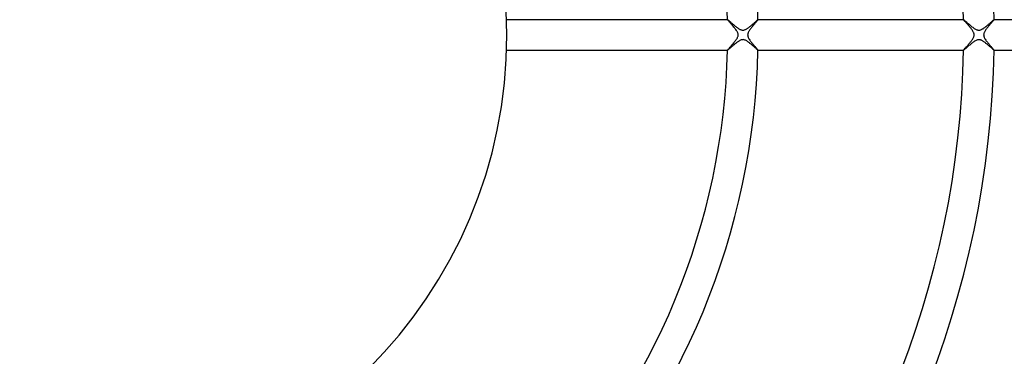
# Model space of a CAD drawing. Header units: millimetres. Extents: x -535 to 535, y -535 to 535.
# Tile 57 of 106: x -2 to 127, y -42 to 2. Entities that reach past the tile are written whole.
import ezdxf

# ---------------------------------------------------------------- set-up
doc = ezdxf.new("R2010")
doc.units = ezdxf.units.MM
doc.layers.add('HIDDEN', color=7, linetype='Continuous')
doc.layers.add('THICK', color=7, linetype='Continuous')

msp = doc.modelspace()

# ---------------------------------------------------------------- linework, layer by layer
at = {"layer": 'HIDDEN'}
for p, q in [((90.98, 2), (90.98, 2)), ((90.98, 2), (90.98, 2)), ((90.98, 2), (90.98, 2)), ((90.98, 2), (90.98, 2)), ((90.98, 2), (90.98, 2)), ((90.98, 2), (90.98, 2)), ((90.98, 2), (90.99, 2)), ((90.99, 2), (91.01, 1.99)), ((91.01, 1.99), (91.03, 1.97)), ((91.03, 1.97), (91.06, 1.95)), ((91.06, 1.95), (91.09, 1.92)), ((91.09, 1.92), (91.13, 1.88)), ((91.13, 1.88), (91.18, 1.85)), ((91.18, 1.85), (91.23, 1.8)), ((91.23, 1.8), (91.29, 1.76)), ((91.29, 1.76), (91.35, 1.7)), ((91.35, 1.7), (91.41, 1.65)), ((91.41, 1.65), (91.47, 1.59)), ((91.47, 1.59), (91.54, 1.53)), ((91.54, 1.53), (91.61, 1.47)), ((91.61, 1.47), (91.69, 1.41)), ((91.69, 1.41), (91.76, 1.35)), ((91.76, 1.35), (91.84, 1.28)), ((94.14, 1.28), (94.21, 1.34)), ((94.21, 1.34), (94.28, 1.4)), ((94.28, 1.4), (94.35, 1.46)), ((94.35, 1.46), (94.42, 1.52)), ((94.42, 1.52), (94.48, 1.58)), ((94.48, 1.58), (94.54, 1.63)), ((94.54, 1.63), (94.6, 1.68)), ((94.6, 1.68), (94.66, 1.73)), ((94.66, 1.73), (94.71, 1.78)), ((94.71, 1.78), (94.76, 1.82)), ((94.76, 1.82), (94.8, 1.86)), ((94.8, 1.86), (94.84, 1.9)), ((94.84, 1.9), (94.88, 1.93)), ((94.88, 1.93), (94.91, 1.95)), ((94.91, 1.95), (94.93, 1.97)), ((94.93, 1.97), (94.95, 1.99)), ((94.95, 1.99), (94.97, 2)), ((94.97, 2), (94.98, 2)), ((94.98, 2), (94.98, 2)), ((94.98, 2), (94.98, 2)), ((94.98, 2), (94.98, 2)), ((94.98, 2), (94.98, 2)), ((94.98, 2), (94.98, 2)), ((94.98, 2), (94.98, 2)), ((121.98, 2), (121.98, 2)), ((121.98, 2), (121.98, 2)), ((121.98, 2), (121.98, 2)), ((121.98, 2), (121.98, 2)), ((121.98, 2), (121.99, 2)), ((121.99, 2), (121.99, 2)), ((121.99, 2), (122, 1.99)), ((122, 1.99), (122.02, 1.98)), ((122.02, 1.98), (122.06, 1.95)), ((122.06, 1.95), (122.1, 1.92)), ((122.1, 1.92), (122.15, 1.88)), ((122.15, 1.88), (122.21, 1.82)), ((122.21, 1.82), (122.28, 1.77)), ((122.28, 1.77), (122.35, 1.7)), ((122.35, 1.7), (122.43, 1.63)), ((122.43, 1.63), (122.51, 1.56)), ((122.51, 1.56), (122.6, 1.48)), ((122.6, 1.48), (122.7, 1.4)), ((122.7, 1.4), (122.79, 1.32)), ((122.79, 1.32), (122.89, 1.24)), ((125.14, 1.28), (125.21, 1.34)), ((125.21, 1.34), (125.28, 1.4)), ((125.28, 1.4), (125.35, 1.46)), ((125.35, 1.46), (125.42, 1.52)), ((125.42, 1.52), (125.48, 1.57)), ((125.48, 1.57), (125.54, 1.63)), ((125.54, 1.63), (125.6, 1.68)), ((125.6, 1.68), (125.66, 1.73)), ((125.66, 1.73), (125.71, 1.78)), ((125.71, 1.78), (125.76, 1.82)), ((125.76, 1.82), (125.8, 1.86)), ((125.8, 1.86), (125.85, 1.9)), ((125.85, 1.9), (125.88, 1.93)), ((125.88, 1.93), (125.91, 1.95)), ((125.91, 1.95), (125.94, 1.97)), ((125.94, 1.97), (125.96, 1.99)), ((125.96, 1.99), (125.97, 2)), ((125.97, 2), (125.98, 2)), ((125.98, 2), (125.98, 2)), ((125.98, 2), (125.98, 2)), ((125.98, 2), (125.98, 2)), ((125.98, 2), (125.98, 2)), ((125.98, 2), (125.98, 2)), ((125.98, 2), (125.98, 2)), ((91.84, 1.28), (91.91, 1.22)), ((91.91, 1.22), (91.99, 1.16)), ((91.99, 1.16), (92.07, 1.09)), ((92.07, 1.09), (92.15, 1.03)), ((92.15, 1.03), (92.23, 0.97)), ((92.23, 0.97), (92.3, 0.92)), ((92.3, 0.92), (92.38, 0.87)), ((92.38, 0.87), (92.46, 0.82)), ((92.46, 0.82), (92.53, 0.77)), ((92.53, 0.77), (92.61, 0.73)), ((92.61, 0.73), (92.68, 0.7)), ((92.68, 0.7), (92.75, 0.67)), ((92.75, 0.67), (92.83, 0.65)), ((92.83, 0.65), (92.91, 0.63)), ((92.91, 0.63), (92.98, 0.62)), ((92.98, 0.62), (93.06, 0.63)), ((93.06, 0.63), (93.14, 0.64)), ((93.14, 0.64), (93.22, 0.66)), ((93.22, 0.66), (93.29, 0.69)), ((93.29, 0.69), (93.36, 0.72)), ((93.36, 0.72), (93.43, 0.76)), ((93.43, 0.76), (93.5, 0.8)), ((93.5, 0.8), (93.57, 0.84)), ((93.57, 0.84), (93.64, 0.89)), ((93.64, 0.89), (93.71, 0.94)), ((93.71, 0.94), (93.78, 0.99)), ((93.78, 0.99), (93.86, 1.05)), ((93.86, 1.05), (93.93, 1.1)), ((93.93, 1.1), (94, 1.16)), ((94, 1.16), (94.07, 1.22)), ((94.07, 1.22), (94.14, 1.28)), ((122.89, 1.24), (122.99, 1.16)), ((122.99, 1.16), (123.09, 1.08)), ((123.09, 1.08), (123.19, 1)), ((123.19, 1), (123.29, 0.93)), ((123.29, 0.93), (123.38, 0.86)), ((123.38, 0.86), (123.48, 0.8)), ((123.48, 0.8), (123.57, 0.75)), ((123.57, 0.75), (123.65, 0.71)), ((123.65, 0.71), (123.73, 0.68)), ((123.73, 0.68), (123.8, 0.65)), ((123.8, 0.65), (123.86, 0.64)), ((123.86, 0.64), (123.91, 0.63)), ((123.91, 0.63), (123.97, 0.63)), ((123.97, 0.63), (124.02, 0.63)), ((124.02, 0.63), (124.08, 0.63)), ((124.08, 0.63), (124.14, 0.64)), ((124.14, 0.64), (124.2, 0.65)), ((124.2, 0.65), (124.26, 0.68)), ((124.26, 0.68), (124.33, 0.7)), ((124.33, 0.7), (124.4, 0.74)), ((124.4, 0.74), (124.47, 0.78)), ((124.47, 0.78), (124.54, 0.82)), ((124.54, 0.82), (124.62, 0.87)), ((124.62, 0.87), (124.69, 0.92)), ((124.69, 0.92), (124.77, 0.98)), ((124.77, 0.98), (124.84, 1.03)), ((124.84, 1.03), (124.92, 1.09)), ((124.92, 1.09), (124.99, 1.15)), ((124.99, 1.15), (125.06, 1.21)), ((125.06, 1.21), (125.14, 1.28)), ((91.83, -1.29), (91.76, -1.35)), ((91.9, -1.23), (91.83, -1.29)), ((91.97, -1.17), (91.9, -1.23)), ((92.05, -1.11), (91.97, -1.17)), ((92.12, -1.06), (92.05, -1.11)), ((92.19, -1), (92.12, -1.06)), ((92.26, -0.95), (92.19, -1)), ((92.33, -0.9), (92.26, -0.95)), ((92.4, -0.86), (92.33, -0.9)), ((92.47, -0.81), (92.4, -0.86)), ((92.54, -0.77), (92.47, -0.81)), ((92.61, -0.73), (92.54, -0.77)), ((92.69, -0.69), (92.61, -0.73)), ((92.77, -0.66), (92.69, -0.69)), ((92.85, -0.64), (92.77, -0.66)), ((92.93, -0.63), (92.85, -0.64)), ((93.02, -0.62), (92.93, -0.63)), ((93.1, -0.63), (93.02, -0.62)), ((93.18, -0.65), (93.1, -0.63)), ((93.26, -0.68), (93.18, -0.65)), ((93.34, -0.71), (93.26, -0.68)), ((93.42, -0.75), (93.34, -0.71)), ((93.5, -0.79), (93.42, -0.75)), ((93.57, -0.84), (93.5, -0.79)), ((93.64, -0.89), (93.57, -0.84)), ((93.72, -0.94), (93.64, -0.89)), ((93.79, -0.99), (93.72, -0.94)), ((93.86, -1.05), (93.79, -0.99)), ((93.93, -1.11), (93.86, -1.05)), ((94.01, -1.17), (93.93, -1.11)), ((94.08, -1.23), (94.01, -1.17)), ((94.16, -1.29), (94.08, -1.23)), ((122.88, -1.25), (122.79, -1.33)), ((122.98, -1.17), (122.88, -1.25)), ((123.07, -1.09), (122.98, -1.17)), ((123.17, -1.02), (123.07, -1.09)), ((123.26, -0.95), (123.17, -1.02)), ((123.35, -0.89), (123.26, -0.95)), ((123.44, -0.83), (123.35, -0.89)), ((123.53, -0.77), (123.44, -0.83)), ((123.62, -0.72), (123.53, -0.77)), ((123.71, -0.68), (123.62, -0.72)), ((123.8, -0.65), (123.71, -0.68)), ((123.88, -0.63), (123.8, -0.65)), ((123.96, -0.63), (123.88, -0.63)), ((124.04, -0.63), (123.96, -0.63)), ((124.12, -0.63), (124.04, -0.63)), ((124.19, -0.65), (124.12, -0.63)), ((124.26, -0.68), (124.19, -0.65)), ((124.33, -0.7), (124.26, -0.68)), ((124.4, -0.74), (124.33, -0.7)), ((124.47, -0.77), (124.4, -0.74)), ((124.53, -0.81), (124.47, -0.77)), ((124.59, -0.85), (124.53, -0.81)), ((124.66, -0.9), (124.59, -0.85)), ((124.73, -0.95), (124.66, -0.9)), ((124.8, -1), (124.73, -0.95)), ((124.86, -1.05), (124.8, -1)), ((124.93, -1.11), (124.86, -1.05)), ((125, -1.16), (124.93, -1.11)), ((125.07, -1.22), (125, -1.16)), ((125.14, -1.28), (125.07, -1.22)), ((125.21, -1.34), (125.14, -1.28)), ((90.98, -2), (90.98, -2)), ((90.98, -2), (90.98, -2)), ((90.98, -2), (90.98, -2)), ((90.98, -2), (90.98, -2)), ((90.98, -2), (90.98, -2)), ((90.98, -2), (90.98, -2)), ((90.99, -2), (90.98, -2)), ((91, -1.99), (90.99, -2)), ((91.02, -1.97), (91, -1.99)), ((91.05, -1.95), (91.02, -1.97)), ((91.08, -1.93), (91.05, -1.95)), ((91.12, -1.9), (91.08, -1.93)), ((91.16, -1.86), (91.12, -1.9)), ((91.2, -1.83), (91.16, -1.86)), ((91.25, -1.78), (91.2, -1.83)), ((91.31, -1.74), (91.25, -1.78)), ((91.36, -1.69), (91.31, -1.74)), ((91.42, -1.64), (91.36, -1.69)), ((91.49, -1.58), (91.42, -1.64)), ((91.55, -1.53), (91.49, -1.58)), ((91.62, -1.47), (91.55, -1.53)), ((91.69, -1.41), (91.62, -1.47)), ((91.76, -1.35), (91.69, -1.41)), ((94.23, -1.36), (94.16, -1.29)), ((94.3, -1.42), (94.23, -1.36)), ((94.37, -1.48), (94.3, -1.42)), ((94.44, -1.54), (94.37, -1.48)), ((94.51, -1.6), (94.44, -1.54)), ((94.57, -1.66), (94.51, -1.6)), ((94.63, -1.71), (94.57, -1.66)), ((94.69, -1.76), (94.63, -1.71)), ((94.74, -1.81), (94.69, -1.76)), ((94.79, -1.85), (94.74, -1.81)), ((94.83, -1.89), (94.79, -1.85)), ((94.87, -1.92), (94.83, -1.89)), ((94.9, -1.95), (94.87, -1.92)), ((94.93, -1.97), (94.9, -1.95)), ((94.95, -1.99), (94.93, -1.97)), ((94.97, -2), (94.95, -1.99)), ((94.98, -2), (94.97, -2)), ((94.98, -2), (94.98, -2)), ((94.98, -2), (94.98, -2)), ((94.98, -2), (94.98, -2)), ((94.98, -2), (94.98, -2)), ((94.98, -2), (94.98, -2)), ((94.98, -2), (94.98, -2)), ((121.99, -2), (121.98, -2)), ((121.98, -2), (121.98, -2)), ((121.98, -2), (121.98, -2)), ((121.98, -2), (121.98, -2)), ((121.98, -2), (121.98, -2)), ((122, -1.99), (121.99, -2)), ((121.99, -2), (121.99, -2)), ((122.02, -1.98), (122, -1.99)), ((122.06, -1.95), (122.02, -1.98)), ((122.1, -1.92), (122.06, -1.95)), ((122.15, -1.88), (122.1, -1.92)), ((122.21, -1.83), (122.15, -1.88)), ((122.28, -1.77), (122.21, -1.83)), ((122.35, -1.71), (122.28, -1.77)), ((122.43, -1.64), (122.35, -1.71)), ((122.51, -1.56), (122.43, -1.64)), ((122.6, -1.49), (122.51, -1.56)), ((122.69, -1.41), (122.6, -1.49)), ((122.79, -1.33), (122.69, -1.41)), ((125.28, -1.4), (125.21, -1.34)), ((125.34, -1.45), (125.28, -1.4)), ((125.41, -1.51), (125.34, -1.45)), ((125.47, -1.56), (125.41, -1.51)), ((125.53, -1.62), (125.47, -1.56)), ((125.59, -1.67), (125.53, -1.62)), ((125.64, -1.71), (125.59, -1.67)), ((125.69, -1.76), (125.64, -1.71)), ((125.74, -1.8), (125.69, -1.76)), ((125.78, -1.84), (125.74, -1.8)), ((125.82, -1.88), (125.78, -1.84)), ((125.86, -1.91), (125.82, -1.88)), ((125.89, -1.94), (125.86, -1.91)), ((125.92, -1.96), (125.89, -1.94)), ((125.94, -1.98), (125.92, -1.96)), ((125.96, -1.99), (125.94, -1.98)), ((125.97, -2), (125.96, -1.99)), ((125.98, -2), (125.97, -2)), ((125.98, -2), (125.98, -2)), ((125.98, -2), (125.98, -2)), ((125.98, -2), (125.98, -2)), ((125.98, -2), (125.98, -2)), ((125.98, -2), (125.98, -2)), ((125.98, -2), (125.98, -2))]:
    msp.add_line(p, q, dxfattribs=at)
at = {"layer": 'THICK'}
for p, q in [((90.98, 2), (61.97, 2)), ((90.98, 1.99), (90.98, 2)), ((91, 1.97), (90.98, 1.99)), ((91.02, 1.94), (91, 1.97)), ((91.05, 1.9), (91.02, 1.94)), ((91.09, 1.86), (91.05, 1.9)), ((91.13, 1.8), (91.09, 1.86)), ((91.18, 1.75), (91.13, 1.8)), ((91.24, 1.68), (91.18, 1.75)), ((91.3, 1.62), (91.24, 1.68)), ((91.37, 1.54), (91.3, 1.62)), ((91.44, 1.47), (91.37, 1.54)), ((91.51, 1.39), (91.44, 1.47)), ((91.58, 1.3), (91.51, 1.39)), ((91.65, 1.22), (91.58, 1.3)), ((94.43, 1.34), (94.36, 1.26)), ((94.5, 1.42), (94.43, 1.34)), ((94.57, 1.5), (94.5, 1.42)), ((94.63, 1.57), (94.57, 1.5)), ((94.69, 1.64), (94.63, 1.57)), ((94.75, 1.7), (94.69, 1.64)), ((94.8, 1.76), (94.75, 1.7)), ((94.84, 1.82), (94.8, 1.76)), ((94.88, 1.87), (94.84, 1.82)), ((94.92, 1.91), (94.88, 1.87)), ((94.94, 1.94), (94.92, 1.91)), ((94.96, 1.97), (94.94, 1.94)), ((94.98, 1.99), (94.96, 1.97)), ((121.99, 2), (94.98, 2)), ((94.98, 2), (94.98, 1.99)), ((121.99, 1.99), (121.98, 2)), ((122, 1.97), (121.99, 1.99)), ((122.02, 1.94), (122, 1.97)), ((122.05, 1.91), (122.02, 1.94)), ((122.08, 1.87), (122.05, 1.91)), ((122.12, 1.82), (122.08, 1.87)), ((122.17, 1.77), (122.12, 1.82)), ((122.22, 1.71), (122.17, 1.77)), ((122.27, 1.65), (122.22, 1.71)), ((122.33, 1.58), (122.27, 1.65)), ((122.4, 1.51), (122.33, 1.58)), ((122.46, 1.44), (122.4, 1.51)), ((122.53, 1.36), (122.46, 1.44)), ((122.6, 1.28), (122.53, 1.36)), ((125.42, 1.32), (125.35, 1.24)), ((125.49, 1.41), (125.42, 1.32)), ((125.56, 1.48), (125.49, 1.41)), ((125.62, 1.56), (125.56, 1.48)), ((125.69, 1.63), (125.62, 1.56)), ((125.74, 1.7), (125.69, 1.63)), ((125.8, 1.76), (125.74, 1.7)), ((125.84, 1.81), (125.8, 1.76)), ((125.88, 1.86), (125.84, 1.81)), ((125.92, 1.9), (125.88, 1.86)), ((125.95, 1.94), (125.92, 1.9)), ((125.97, 1.97), (125.95, 1.94)), ((125.98, 1.99), (125.97, 1.97)), ((152.99, 2), (125.98, 2)), ((125.98, 2), (125.98, 1.99)), ((91.73, 1.13), (91.65, 1.22)), ((91.8, 1.04), (91.73, 1.13)), ((91.88, 0.95), (91.8, 1.04)), ((91.95, 0.86), (91.88, 0.95)), ((92.02, 0.77), (91.95, 0.86)), ((92.08, 0.69), (92.02, 0.77)), ((92.14, 0.6), (92.08, 0.69)), ((92.2, 0.51), (92.14, 0.6)), ((92.25, 0.43), (92.2, 0.51)), ((92.29, 0.35), (92.25, 0.43)), ((92.32, 0.28), (92.29, 0.35)), ((92.34, 0.22), (92.32, 0.28)), ((92.36, 0.16), (92.34, 0.22)), ((92.37, 0.11), (92.36, 0.16)), ((92.37, 0.05), (92.37, 0.11)), ((92.38, 0), (92.37, 0.05)), ((93.63, 0.06), (93.62, 0)), ((93.62, 0), (93.63, -0.05)), ((93.65, 0.17), (93.63, 0.11)), ((93.63, 0.11), (93.63, 0.06)), ((93.67, 0.24), (93.65, 0.17)), ((93.69, 0.31), (93.67, 0.24)), ((93.73, 0.39), (93.69, 0.31)), ((93.77, 0.47), (93.73, 0.39)), ((93.82, 0.55), (93.77, 0.47)), ((93.88, 0.64), (93.82, 0.55)), ((93.94, 0.73), (93.88, 0.64)), ((94.01, 0.81), (93.94, 0.73)), ((94.07, 0.9), (94.01, 0.81)), ((94.14, 0.99), (94.07, 0.9)), ((94.22, 1.08), (94.14, 0.99)), ((94.29, 1.17), (94.22, 1.08)), ((94.36, 1.26), (94.29, 1.17)), ((122.68, 1.19), (122.6, 1.28)), ((122.75, 1.11), (122.68, 1.19)), ((122.82, 1.02), (122.75, 1.11)), ((122.9, 0.93), (122.82, 1.02)), ((122.97, 0.84), (122.9, 0.93)), ((123.04, 0.75), (122.97, 0.84)), ((123.1, 0.66), (123.04, 0.75)), ((123.16, 0.58), (123.1, 0.66)), ((123.21, 0.49), (123.16, 0.58)), ((123.26, 0.41), (123.21, 0.49)), ((123.3, 0.33), (123.26, 0.41)), ((123.32, 0.26), (123.3, 0.33)), ((123.35, 0.2), (123.32, 0.26)), ((123.36, 0.13), (123.35, 0.2)), ((123.37, 0.07), (123.36, 0.13)), ((123.38, 0), (123.37, 0.07)), ((124.63, 0.05), (124.62, 0)), ((124.62, 0), (124.63, -0.05)), ((124.64, 0.16), (124.63, 0.1)), ((124.63, 0.1), (124.63, 0.05)), ((124.66, 0.22), (124.64, 0.16)), ((124.69, 0.29), (124.66, 0.22)), ((124.72, 0.36), (124.69, 0.29)), ((124.76, 0.45), (124.72, 0.36)), ((124.81, 0.53), (124.76, 0.45)), ((124.86, 0.61), (124.81, 0.53)), ((124.92, 0.7), (124.86, 0.61)), ((124.99, 0.79), (124.92, 0.7)), ((125.06, 0.88), (124.99, 0.79)), ((125.13, 0.97), (125.06, 0.88)), ((125.2, 1.06), (125.13, 0.97)), ((125.27, 1.15), (125.2, 1.06)), ((125.35, 1.24), (125.27, 1.15)), ((91.56, -1.32), (91.64, -1.24)), ((91.64, -1.24), (91.71, -1.15)), ((91.71, -1.15), (91.79, -1.06)), ((91.79, -1.06), (91.86, -0.97)), ((91.86, -0.97), (91.93, -0.88)), ((91.93, -0.88), (92, -0.79)), ((92, -0.79), (92.07, -0.7)), ((92.07, -0.7), (92.13, -0.62)), ((92.13, -0.62), (92.19, -0.53)), ((92.19, -0.53), (92.24, -0.45)), ((92.24, -0.45), (92.28, -0.37)), ((92.28, -0.37), (92.31, -0.29)), ((92.31, -0.29), (92.34, -0.22)), ((92.34, -0.22), (92.36, -0.16)), ((92.36, -0.16), (92.37, -0.11)), ((92.37, -0.05), (92.38, 0)), ((92.37, -0.11), (92.37, -0.05)), ((93.63, -0.05), (93.63, -0.1)), ((93.63, -0.1), (93.64, -0.16)), ((93.64, -0.16), (93.66, -0.21)), ((93.66, -0.21), (93.68, -0.27)), ((93.68, -0.27), (93.7, -0.34)), ((93.7, -0.34), (93.74, -0.41)), ((93.74, -0.41), (93.79, -0.5)), ((93.79, -0.5), (93.84, -0.58)), ((93.84, -0.58), (93.9, -0.67)), ((93.9, -0.67), (93.96, -0.76)), ((93.96, -0.76), (94.03, -0.85)), ((94.03, -0.85), (94.1, -0.94)), ((94.1, -0.94), (94.18, -1.03)), ((94.18, -1.03), (94.25, -1.12)), ((94.25, -1.12), (94.32, -1.21)), ((94.32, -1.21), (94.4, -1.3)), ((122.54, -1.35), (122.62, -1.27)), ((122.62, -1.27), (122.69, -1.18)), ((122.69, -1.18), (122.76, -1.1)), ((122.76, -1.1), (122.83, -1.01)), ((122.83, -1.01), (122.9, -0.93)), ((122.9, -0.93), (122.97, -0.84)), ((122.97, -0.84), (123.03, -0.76)), ((123.03, -0.76), (123.09, -0.67)), ((123.09, -0.67), (123.15, -0.59)), ((123.15, -0.59), (123.2, -0.5)), ((123.2, -0.5), (123.25, -0.42)), ((123.25, -0.42), (123.29, -0.34)), ((123.29, -0.34), (123.32, -0.27)), ((123.32, -0.27), (123.35, -0.19)), ((123.35, -0.19), (123.36, -0.13)), ((123.36, -0.13), (123.37, -0.06)), ((123.37, -0.06), (123.38, 0)), ((124.63, -0.05), (124.63, -0.1)), ((124.63, -0.1), (124.64, -0.16)), ((124.64, -0.16), (124.66, -0.21)), ((124.66, -0.21), (124.68, -0.27)), ((124.68, -0.27), (124.71, -0.34)), ((124.71, -0.34), (124.74, -0.41)), ((124.74, -0.41), (124.79, -0.5)), ((124.79, -0.5), (124.84, -0.58)), ((124.84, -0.58), (124.9, -0.67)), ((124.9, -0.67), (124.97, -0.76)), ((124.97, -0.76), (125.04, -0.85)), ((125.04, -0.85), (125.11, -0.94)), ((125.11, -0.94), (125.18, -1.03)), ((125.18, -1.03), (125.25, -1.12)), ((125.25, -1.12), (125.33, -1.21)), ((125.33, -1.21), (125.4, -1.3)), ((61.97, -2), (90.98, -2)), ((90.98, -1.99), (91, -1.97)), ((90.98, -2), (90.98, -1.99)), ((91, -1.97), (91.02, -1.94)), ((91.02, -1.94), (91.05, -1.9)), ((91.05, -1.9), (91.08, -1.86)), ((91.08, -1.86), (91.13, -1.81)), ((91.13, -1.81), (91.18, -1.76)), ((91.18, -1.76), (91.23, -1.7)), ((91.23, -1.7), (91.29, -1.63)), ((91.29, -1.63), (91.35, -1.56)), ((91.35, -1.56), (91.42, -1.48)), ((91.42, -1.48), (91.49, -1.41)), ((91.49, -1.41), (91.56, -1.32)), ((94.4, -1.3), (94.47, -1.38)), ((94.47, -1.38), (94.54, -1.46)), ((94.54, -1.46), (94.61, -1.54)), ((94.61, -1.54), (94.67, -1.61)), ((94.67, -1.61), (94.73, -1.68)), ((94.73, -1.68), (94.78, -1.75)), ((94.78, -1.75), (94.83, -1.8)), ((94.83, -1.8), (94.88, -1.86)), ((94.88, -1.86), (94.91, -1.9)), ((94.91, -1.9), (94.94, -1.94)), ((94.94, -1.94), (94.96, -1.97)), ((94.96, -1.97), (94.97, -1.99)), ((94.97, -1.99), (94.98, -2)), ((94.98, -2), (121.99, -2)), ((121.98, -2), (121.99, -1.99)), ((121.99, -1.99), (122, -1.97)), ((122, -1.97), (122.02, -1.94)), ((122.02, -1.94), (122.05, -1.91)), ((122.05, -1.91), (122.08, -1.87)), ((122.08, -1.87), (122.13, -1.82)), ((122.13, -1.82), (122.17, -1.76)), ((122.17, -1.76), (122.23, -1.71)), ((122.23, -1.71), (122.28, -1.64)), ((122.28, -1.64), (122.34, -1.57)), ((122.34, -1.57), (122.41, -1.5)), ((122.41, -1.5), (122.48, -1.42)), ((122.48, -1.42), (122.54, -1.35)), ((125.4, -1.3), (125.47, -1.38)), ((125.47, -1.38), (125.54, -1.46)), ((125.54, -1.46), (125.61, -1.54)), ((125.61, -1.54), (125.67, -1.61)), ((125.67, -1.61), (125.73, -1.68)), ((125.73, -1.68), (125.79, -1.75)), ((125.79, -1.75), (125.84, -1.8)), ((125.84, -1.8), (125.88, -1.86)), ((125.88, -1.86), (125.92, -1.9)), ((125.92, -1.9), (125.95, -1.94)), ((125.95, -1.94), (125.97, -1.97)), ((125.97, -1.97), (125.98, -1.99)), ((125.98, -1.99), (125.98, -2)), ((125.98, -2), (152.99, -2))]:
    msp.add_line(p, q, dxfattribs=at)
for radius, start, end in [(157, 0.729, 44.271), (153, 0.7481, 44.2519), (126, 0.9084, 44.0916), (122, 0.9382, 44.0618), (95, 1.2048, 43.7952), (91, 1.2578, 43.7422), (62, 0, 180), (471, 180, 0), (462, 180, 0), (453, 180, 0), (444, 180, 0), (435, 180, 0), (426, 180, 0), (417, 180, 0), (408, 180, 0), (399, 180, 0), (390, 180, 0), (381, 180, 0), (372, 180, 0), (363, 180, 0), (354, 180, 0), (345, 180, 0), (336, 180, 0), (327, 180, 0), (318, 180, 0), (310, 180, 0), (62, 180, 0), (91, 316.2578, 358.7422), (95, 316.2048, 358.7952), (122, 315.9382, 359.0618), (126, 315.9084, 359.0916), (153, 315.7481, 359.2519), (157, 315.729, 359.271)]:
    msp.add_arc((0, 0), radius, start, end, dxfattribs=at)

doc.saveas('drawing.dxf')
